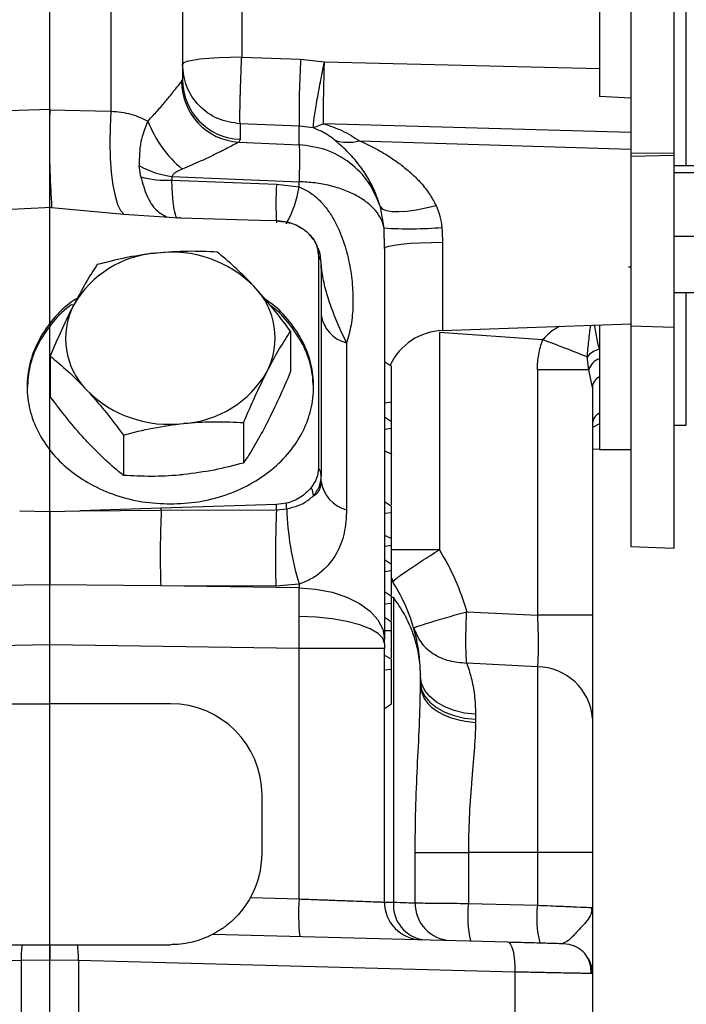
# Model space of a CAD drawing. Header units: inches. Extents: x 0.4 to 16.6, y 0.2 to 10.8.
# Tile 11 of 23: x 12.1 to 13.6, y 3.8 to 6.1. Entities that reach past the tile are written whole.
import ezdxf

# ---------------------------------------------------------------- set-up
doc = ezdxf.new("R2010")
doc.units = ezdxf.units.IN
doc.header["$MEASUREMENT"] = 0
doc.layers.add('SLD-0', color=7, linetype='Continuous', lineweight=25)

msp = doc.modelspace()

# ---------------------------------------------------------------- linework, layer by layer
at = {"color": 8, "linetype": 'Continuous', "lineweight": 25}
for p, q in [((12.2997, 7.7611), (12.2997, 5.8809)), ((13.6255, 5.7548), (13.6255, 7.0971)), ((13.0641, 5.5787), (13.0641, 5.3751)), ((13.6255, 5.1571), (13.6255, 5.4619)), ((13.4253, 5.16), (13.4092, 5.1515)), ((13.0568, 4.8698), (12.9467, 4.8698)), ((12.9467, 4.7601), (12.9509, 4.7601))]:
    msp.add_line(p, q, dxfattribs=at)
at = {"color": 7, "linetype": 'Continuous', "lineweight": 25}
for p, q in [((13.4975, 7.3702), (13.4975, 5.7828)), ((13.597, 7.3734), (13.597, 5.7839)), ((13.4253, 7.1535), (13.4253, 5.9147)), ((12.6012, 7.1313), (12.6012, 6.0052)), ((12.1592, 5.8853), (12.1592, 6.233)), ((12.4648, 6.1271), (12.4648, 5.9532)), ((12.6012, 6.0052), (12.7371, 6.0003)), ((12.7371, 6.0003), (12.7921, 5.9944)), ((12.7884, 5.9767), (12.7921, 5.9944)), ((12.7915, 5.9767), (12.7921, 5.9944)), ((12.7921, 5.9944), (13.4253, 5.9788)), ((12.4628, 5.9488), (12.4648, 5.9532)), ((13.4975, 5.9106), (13.4253, 5.9147)), ((11.633, 5.8695), (12.1592, 5.8853)), ((12.1592, 5.8853), (12.1592, 5.8839)), ((12.1592, 5.8839), (12.2997, 5.8809)), ((12.5976, 5.8515), (12.5976, 5.8158)), ((12.7334, 5.846), (12.5976, 5.8515)), ((12.7334, 5.8035), (12.7334, 5.846)), ((12.7663, 5.842), (12.7334, 5.846)), ((12.7896, 5.8519), (12.7663, 5.842)), ((13.4975, 5.8318), (12.7896, 5.8519)), ((12.5976, 5.8158), (12.5943, 5.8091)), ((12.8724, 5.8125), (13.4975, 5.7928)), ((12.5943, 5.8091), (12.7334, 5.8035)), ((13.4975, 5.7928), (13.4975, 5.7843)), ((13.597, 5.7839), (13.4975, 5.7828)), ((13.4975, 5.7828), (13.4975, 5.7761)), ((13.597, 5.7787), (13.4975, 5.7761)), ((13.4975, 5.7761), (13.4975, 5.3861)), ((13.597, 5.7839), (13.597, 5.7787)), ((13.597, 5.7787), (13.597, 5.3827)), ((12.3689, 5.7295), (12.3654, 5.7546)), ((13.6974, 5.7548), (13.597, 5.7548)), ((12.4406, 5.7299), (12.4404, 5.7218)), ((12.4404, 5.7218), (12.6811, 5.7121)), ((12.4406, 5.7299), (12.7334, 5.718)), ((13.6974, 5.7382), (13.597, 5.7382)), ((12.6811, 5.7121), (12.7334, 5.7061)), ((12.7334, 5.7061), (12.7334, 5.718)), ((12.163, 5.6589), (11.6358, 5.6316)), ((12.163, 5.6589), (12.3297, 5.6436)), ((12.9291, 5.6114), (12.921, 5.66)), ((12.3297, 5.6436), (12.457, 5.6351)), ((12.4599, 5.6349), (12.457, 5.6351)), ((12.4599, 5.6349), (12.6683, 5.6284)), ((12.6831, 5.6281), (12.6683, 5.6284)), ((12.7009, 5.6258), (12.6831, 5.6278)), ((12.93, 5.5642), (12.9291, 5.6114)), ((12.93, 5.5642), (12.9291, 5.6114)), ((13.0625, 5.6127), (13.0633, 5.6023)), ((13.0633, 5.6023), (13.0641, 5.5787)), ((13.6974, 5.5918), (13.597, 5.5918)), ((12.93, 5.5642), (12.93, 4.6645)), ((12.7781, 5.5471), (12.7781, 5.058)), ((12.7842, 5.5179), (12.7842, 5.5321)), ((12.7858, 5.5133), (12.7842, 5.5321)), ((12.7842, 5.5179), (12.7842, 5.0416)), ((13.4975, 5.5215), (13.4925, 5.5217)), ((13.4975, 5.5209), (13.4929, 5.5211)), ((13.6974, 5.4619), (13.597, 5.4619)), ((13.0641, 5.3751), (13.4975, 5.3902)), ((13.4253, 5.3877), (13.4253, 5.268)), ((13.4975, 5.3861), (13.597, 5.3827)), ((13.4975, 5.3861), (13.4975, 4.8771)), ((13.597, 5.3827), (13.597, 4.8736)), ((12.7138, 5.3736), (12.7138, 5.2803)), ((13.0568, 5.3702), (13.0568, 4.8698)), ((13.2944, 5.3536), (13.0568, 5.3702)), ((12.843, 5.3464), (12.843, 4.9622)), ((12.1601, 5.3163), (12.1601, 5.223)), ((13.4011, 5.2848), (13.3971, 5.3141)), ((13.4252, 5.3311), (13.4253, 5.3309)), ((12.93, 5.304), (12.9467, 5.2932)), ((12.9467, 5.2104), (12.9467, 5.2932)), ((13.2824, 5.2848), (13.2824, 4.7189)), ((13.4011, 5.2848), (13.2824, 5.2848)), ((13.4092, 5.2436), (13.4011, 5.2848)), ((13.4253, 5.268), (13.4253, 5.1848)), ((13.4092, 5.2436), (13.4092, 4.7189)), ((12.93, 5.2085), (12.9467, 5.2104)), ((12.9467, 5.1651), (12.9467, 5.2104)), ((12.93, 5.1759), (12.9467, 5.1651)), ((13.4253, 5.1848), (13.4253, 5.1007)), ((12.6057, 5.1629), (12.6057, 5.0696)), ((12.9467, 5.1499), (12.9467, 5.1651)), ((13.597, 5.1566), (13.6255, 5.1571)), ((12.3288, 5.1342), (12.3288, 5.0409)), ((12.93, 5.148), (12.9467, 5.1499)), ((12.9467, 5.0744), (12.9467, 5.1499)), ((12.9467, 5.0899), (12.93, 5.0977)), ((13.4092, 5.1019), (13.4253, 5.1022)), ((13.4253, 5.1007), (13.4975, 5.1007)), ((12.7842, 5.0273), (12.7842, 5.0416)), ((12.6817, 4.974), (12.416, 4.9655)), ((12.7041, 4.9769), (12.6817, 4.974)), ((12.93, 4.9812), (12.9467, 4.9704)), ((12.0899, 4.9598), (12.1592, 4.9577)), ((12.1592, 4.9577), (12.2285, 4.9598)), ((12.416, 4.9655), (12.2285, 4.9598)), ((12.2285, 4.9598), (12.4159, 4.9607)), ((12.4159, 4.9607), (12.6814, 4.9621)), ((12.6814, 4.9621), (12.7049, 4.9642)), ((12.93, 4.954), (12.9467, 4.9559)), ((12.9467, 4.9559), (12.9467, 4.9704)), ((12.9467, 4.8955), (12.9467, 4.9559)), ((12.93, 4.9033), (12.9467, 4.8955)), ((12.93, 4.8781), (12.9467, 4.88)), ((12.9467, 4.88), (12.9467, 4.8955)), ((12.9467, 4.8368), (12.9467, 4.88)), ((13.4975, 4.8771), (13.597, 4.8736)), ((12.93, 4.8476), (12.9467, 4.8368)), ((12.9467, 4.8217), (12.9467, 4.8368)), ((12.93, 4.8197), (12.9467, 4.8217)), ((12.7334, 4.7905), (12.6801, 4.7858)), ((12.7334, 4.7905), (12.7334, 4.7823)), ((12.9509, 4.7966), (12.9462, 4.8049)), ((12.9509, 4.7966), (12.9477, 4.8)), ((12.1592, 4.7886), (11.9038, 4.7867)), ((12.4147, 4.7867), (12.1592, 4.7886)), ((12.7334, 4.7823), (12.4147, 4.7867)), ((12.6801, 4.7858), (12.4147, 4.7867)), ((12.7339, 4.7157), (12.7334, 4.7823)), ((12.9467, 4.7619), (12.93, 4.7727)), ((12.93, 4.7449), (12.9467, 4.7468)), ((12.9467, 4.7468), (12.9467, 4.7619)), ((12.9509, 4.7601), (12.9509, 4.0573)), ((13.1196, 4.727), (13.2824, 4.7189)), ((12.7334, 4.6422), (12.7339, 4.7157)), ((12.93, 4.7146), (12.9467, 4.7038)), ((12.9467, 4.6836), (12.9467, 4.7038)), ((13.4092, 4.7189), (13.2824, 4.7189)), ((12.93, 4.6835), (12.9467, 4.6836)), ((12.9467, 4.6204), (12.9467, 4.6836)), ((12.93, 4.6539), (12.93, 4.6645)), ((12.93, 4.6539), (12.93, 4.6422)), ((12.1592, 4.6502), (11.585, 4.6422)), ((12.7334, 4.6422), (12.1592, 4.6502)), ((12.1592, 4.5149), (12.1592, 4.6502)), ((12.7334, 4.0648), (12.7334, 4.6422)), ((12.93, 4.6422), (12.7334, 4.6422)), ((12.93, 4.0575), (12.93, 4.6422)), ((12.93, 4.6265), (12.9467, 4.6174)), ((12.9467, 4.5948), (12.9467, 4.6174)), ((13.2824, 4.5998), (13.1196, 4.6087)), ((12.93, 4.5929), (12.9467, 4.5948)), ((12.9467, 4.5147), (12.9467, 4.5948)), ((13.2824, 4.5998), (13.2824, 4.1716)), ((13.0133, 4.5772), (13.0133, 4.5829)), ((13.0134, 4.5772), (13.0133, 4.5826)), ((13.0134, 4.5772), (13.0133, 4.5812)), ((13.0133, 4.5542), (13.0133, 4.5772)), ((13.0133, 4.5772), (13.0134, 4.5772)), ((13.0133, 4.5529), (13.0134, 4.5626)), ((13.0134, 4.5626), (13.0134, 4.5772)), ((11.8814, 4.5149), (12.1592, 4.5149)), ((12.437, 4.5149), (12.1592, 4.5149)), ((12.93, 4.5038), (12.9467, 4.5147)), ((13.1402, 4.4791), (13.1401, 4.4717)), ((13.1402, 4.4906), (13.1402, 4.4791)), ((12.6481, 4.1705), (12.6481, 4.3038)), ((13.0008, 4.0557), (13.0008, 4.1716)), ((13.0008, 4.1716), (13.1234, 4.1716)), ((13.1234, 4.1716), (13.1234, 4.0545)), ((13.2824, 4.1716), (13.1234, 4.1716)), ((13.2824, 4.1716), (13.2824, 4.0503)), ((13.4092, 4.1716), (13.2824, 4.1716)), ((13.4092, 4.1716), (13.4092, 4.045)), ((12.6214, 4.0678), (12.7334, 4.0648)), ((13.1234, 4.0545), (13.2824, 4.0503)), ((13.4048, 4.0451), (13.4092, 4.045)), ((13.4086, 4.0358), (13.4069, 4.0451)), ((13.4092, 4.045), (13.407, 4.0355)), ((12.5348, 3.9834), (13.2137, 3.9656)), ((11.8814, 3.9594), (12.0953, 3.9594)), ((12.2231, 3.9594), (12.437, 3.9594)), ((12.0934, 3.9226), (11.0878, 3.8962)), ((12.1592, 3.9238), (12.0934, 3.9226)), ((12.0934, 3.9226), (12.0934, 3.7149)), ((12.225, 3.9226), (12.1592, 3.9238)), ((12.225, 3.9226), (12.225, 3.7149)), ((13.2306, 3.8962), (12.225, 3.9226)), ((13.2306, 3.8962), (13.2306, 3.7149)), ((13.4092, 3.8929), (13.4092, 3.7149))]:
    msp.add_line(p, q, dxfattribs=at)
at = {"color": 7, "linetype": 'Continuous', "lineweight": 25, "flags": 128}
for points in [[(12.6012, 6.0052), (12.5745, 6.0048), (12.5488, 6.0039), (12.5252, 6.0023), (12.5046, 6.0003), (12.4877, 5.9978), (12.4751, 5.9951), (12.4674, 5.992), (12.4648, 5.9889)], [(12.2997, 5.8809), (12.2979, 5.8441), (12.2975, 5.8075), (12.2984, 5.7723), (12.3008, 5.7395), (12.3045, 5.7102), (12.3095, 5.6852), (12.3154, 5.6654), (12.3223, 5.6514), (12.3297, 5.6436)], [(12.921, 5.66), (12.9258, 5.6551), (12.9346, 5.6516), (12.9471, 5.6496), (12.963, 5.6493), (12.9818, 5.6505), (13.0028, 5.6533), (13.0254, 5.6576), (13.0489, 5.6632)], [(12.93, 5.5642), (12.9326, 5.567), (12.9401, 5.5697), (12.9524, 5.5721), (12.969, 5.5743), (12.9893, 5.5761), (13.0124, 5.5774), (13.0377, 5.5783), (13.0641, 5.5787)], [(12.7334, 4.7823), (12.7722, 4.7792), (12.8093, 4.7719), (12.8433, 4.7607), (12.873, 4.7461), (12.8972, 4.7284), (12.9152, 4.7085), (12.9263, 4.6869), (12.93, 4.6645)], [(12.7334, 4.7823), (12.7722, 4.7792), (12.8093, 4.7719), (12.8433, 4.7607), (12.873, 4.7461), (12.8972, 4.7284), (12.9152, 4.7085), (12.9263, 4.6869), (12.93, 4.6645)], [(12.93, 4.6539), (12.9263, 4.6656), (12.9153, 4.6769), (12.8973, 4.6874), (12.8731, 4.6966), (12.8435, 4.7043), (12.8096, 4.7102), (12.7726, 4.714), (12.7339, 4.7157)], [(13.1402, 4.4906), (13.1148, 4.4934), (13.0908, 4.4992), (13.0689, 4.5076), (13.0499, 4.5184), (13.0343, 4.5312), (13.0228, 4.5456), (13.0158, 4.5611), (13.0134, 4.5772)], [(13.0134, 4.5626), (13.0158, 4.5471), (13.0228, 4.5322), (13.0343, 4.5183), (13.0499, 4.5059), (13.0689, 4.4955), (13.0908, 4.4874), (13.1148, 4.4819), (13.1402, 4.4791)], [(13.2137, 3.9656), (13.2173, 3.9642), (13.2207, 3.9602), (13.2237, 3.9538), (13.2263, 3.9451), (13.2284, 3.9346), (13.2298, 3.9227), (13.2305, 3.9097), (13.2306, 3.8962)], [(13.3416, 3.9623), (13.3549, 3.9607), (13.367, 3.9567)]]:
    msp.add_lwpolyline(points, dxfattribs=at)
at = {"color": 7, "linetype": 'Continuous', "lineweight": 25}
for centre, radius, start, end in [((15.0831, 5.8679), 2.3498, 176.7685, 180.5336), ((12.6035, 5.9496), 0.1407, 180.2923, 266.245), ((12.6029, 5.9538), 0.1381, 180.2751, 267.8055), ((12.6363, 5.9546), 0.2693, 201.0557, 230.3174), ((12.8464, 5.904), 0.0951, 251.1057, 285.8224), ((12.4724, 5.9534), 0.2257, 241.7261, 261.9219), ((12.4263, 5.9282), 0.2069, 253.8846, 273.8936), ((12.9876, 6.5108), 0.9012, 266.2815, 274.7712), ((12.4225, 5.3137), 0.2406, 93.7632, 149.9795), ((12.4398, 5.288), 0.2678, 44.8985, 97.0988), ((12.7574, 5.53), 0.0269, 4.4455, 39.507), ((12.7924, 5.5181), 0.00819, 181.3771, 215.9262), ((12.5085, 5.3578), 0.1699, 332.9646, 44.5676), ((12.3655, 5.3568), 0.1699, 152.9646, 224.5676), ((12.863, 5.4236), 0.0797, 188.6945, 255.4994), ((13.0689, 5.2363), 0.1389, 92, 154.8039), ((12.4425, 2.9899), 2.5126, 67.6701, 70.181), ((13.4318, 5.2886), 0.043, 98.7843, 143.7445), ((13.4382, 5.2737), 0.0386, 109.4059, 163.2725), ((12.4515, 5.401), 0.2406, 273.7632, 329.9795), ((13.4374, 5.2425), 0.0283, 115.4083, 177.824), ((12.4342, 5.4267), 0.2678, 224.8985, 277.0988), ((13.4404, 5.1575), 0.0313, 118.9682, 179.0394), ((12.7577, 5.0411), 0.0265, 1.2718, 39.7066), ((12.863, 5.0393), 0.0797, 188.6945, 255.4994), ((12.7205, 4.9928), 0.0458, 1.3821, 26.4047), ((11.7954, 4.9864), 0.8864, 358.428, 359.2021), ((12.4998, 4.9578), 0.2052, 1.7868, 5.3238), ((14.7793, 4.857), 2.3657, 177.4865, 181.7025), ((11.6176, 4.9816), 0.7985, 358.4998, 358.8391), ((15.0268, 4.856), 2.3478, 177.4093, 181.7133), ((13.3828, 4.9862), 0.6783, 181.8598, 196.7771), ((13.2812, 4.4714), 0.1284, 4.113, 89.4417), ((12.437, 4.3038), 0.2111, 0, 90), ((12.437, 4.1705), 0.2111, 330.8822, 0), ((13.2317, 4.0302), 0.4994, 176.023, 185.9762), ((13.0167, 4.0575), 0.0867, 180, 268.5), ((13.0312, 4.0508), 0.0806, 175.3697, 263.6146), ((13.0861, 4.0543), 0.0853, 179.0583, 267.6359), ((13.3763, 4.0265), 0.2545, 173.672, 193.3094), ((13.5354, 4.0223), 0.2545, 173.672, 193.3094), ((12.3181, 3.9291), 0.2248, 172.2635, 181.6685), ((12.0003, 3.9291), 0.2248, 358.3315, 7.7365), ((13.3398, 3.8929), 0.0694, 0, 29.4635)]:
    msp.add_arc(centre, radius, start, end, dxfattribs=at)
at = {"color": 8, "linetype": 'Continuous', "lineweight": 25}
for centre, radius, start, end in [((13.4387, 5.6722), 0.7586, 176.9875, 183.6893), ((12.4851, 5.7448), 0.2514, 330.4653, 351.1497)]:
    msp.add_arc(centre, radius, start, end, dxfattribs=at)
at = {"color": 7, "linetype": 'Continuous', "lineweight": 25}
for points, knots in [([(12.5976, 5.8515), (12.5975, 5.8531), (12.5972, 5.8565), (12.5972, 5.8654), (12.5972, 5.875), (12.5973, 5.8833), (12.5975, 5.8932), (12.5977, 5.9033), (12.598, 5.9141), (12.5984, 5.9302), (12.599, 5.947), (12.5996, 5.964), (12.6, 5.9756), (12.6006, 5.9896), (12.601, 5.9997), (12.6012, 6.0052)], [0, 0, 0, 0, 0.116711, 0.240181, 0.298074, 0.368765, 0.429512, 0.49999, 0.553726, 0.61494, 0.759569, 0.803536, 0.858266, 0.923755, 1, 1, 1, 1]), ([(12.7663, 5.842), (12.7664, 5.8459), (12.7666, 5.8539), (12.7714, 5.886), (12.7789, 5.9287), (12.7853, 5.961), (12.7884, 5.9767)], [0, 0, 0, 0, 0.241923, 0.5, 0.758077, 1, 1, 1, 1]), ([(12.7896, 5.8519), (12.7896, 5.8598), (12.7895, 5.8734), (12.7899, 5.9045), (12.7905, 5.9381), (12.7912, 5.964), (12.7915, 5.9767)], [0, 0, 0, 0, 0.293457, 0.499926, 0.754898, 1, 1, 1, 1]), ([(13.4253, 5.9788), (13.4253, 5.9631), (13.4253, 5.9413), (13.4253, 5.9205), (13.4253, 5.9147)], [0, 0, 0, 0, 0.721361, 1, 1, 1, 1]), ([(12.385, 5.8579), (12.3892, 5.8622), (12.3968, 5.8701), (12.4075, 5.8819), (12.4173, 5.8931), (12.4264, 5.9039), (12.4357, 5.9153), (12.4444, 5.9261), (12.4555, 5.9402), (12.4598, 5.9454), (12.4628, 5.9488)], [0, 0, 0, 0, 0.112263, 0.203645, 0.305203, 0.407953, 0.499758, 0.631184, 0.750029, 1, 1, 1, 1]), ([(12.1592, 5.8839), (12.1589, 5.8718), (12.1582, 5.8481), (12.1581, 5.8125), (12.1584, 5.7785), (12.1592, 5.7464), (12.1604, 5.7176), (12.1616, 5.6923), (12.1629, 5.6721), (12.163, 5.6631), (12.163, 5.6589)], [0, 0, 0, 0, 0.1276377, 0.2500041, 0.3754641, 0.5000025, 0.6257802, 0.7500098, 0.8839197, 1, 1, 1, 1]), ([(12.2997, 5.8809), (12.3158, 5.8793), (12.348, 5.8762), (12.3726, 5.864), (12.385, 5.8579)], [0, 0, 0, 0, 0.499348, 1, 1, 1, 1]), ([(12.385, 5.8579), (12.3787, 5.8421), (12.3652, 5.8078), (12.3654, 5.7732), (12.3654, 5.7546)], [0, 0, 0, 0, 0.460513, 1, 1, 1, 1]), ([(12.8156, 5.814), (12.8084, 5.8198), (12.796, 5.8298), (12.7751, 5.8384), (12.7663, 5.842)], [0, 0, 0, 0, 0.57531, 1, 1, 1, 1]), ([(12.7896, 5.8519), (12.8044, 5.8469), (12.8369, 5.8357), (12.8598, 5.8207), (12.8724, 5.8125)], [0, 0, 0, 0, 0.453478, 1, 1, 1, 1]), ([(12.921, 5.66), (12.915, 5.6772), (12.9067, 5.7009), (12.8929, 5.7256), (12.8831, 5.7412), (12.8669, 5.7638), (12.8435, 5.7901), (12.8249, 5.806), (12.8156, 5.814)], [0, 0, 0, 0, 0.2260982, 0.3117288, 0.4028438, 0.499648, 0.7491928, 1, 1, 1, 1]), ([(12.8724, 5.8125), (12.8805, 5.8087), (12.8968, 5.8013), (12.9216, 5.7881), (12.946, 5.7732), (12.9704, 5.756), (12.9933, 5.7369), (13.015, 5.7148), (13.0342, 5.6909), (13.0442, 5.6721), (13.0489, 5.6632)], [0, 0, 0, 0, 0.125424, 0.250864, 0.37578, 0.500316, 0.632514, 0.750611, 0.882016, 1, 1, 1, 1]), ([(12.5943, 5.8091), (12.5919, 5.8079), (12.5871, 5.8053), (12.5752, 5.799), (12.5605, 5.7914), (12.5383, 5.7803), (12.5066, 5.765), (12.4784, 5.7533), (12.4643, 5.7474)], [0, 0, 0, 0, 0.121229, 0.249962, 0.370947, 0.500497, 0.750483, 1, 1, 1, 1]), ([(13.4975, 5.7731), (13.4975, 5.7689), (13.4975, 5.7542), (13.4975, 5.7156), (13.4975, 5.6616), (13.4975, 5.622), (13.4975, 5.6023)], [0, 0, 0, 0, 0.118033, 0.412022, 0.706011, 1, 1, 1, 1]), ([(12.4643, 5.7474), (12.4596, 5.7453), (12.4521, 5.7419), (12.4438, 5.736), (12.4416, 5.7317), (12.4406, 5.7299)], [0, 0, 0, 0, 0.498139, 0.781388, 1, 1, 1, 1]), ([(12.7334, 5.7061), (12.7418, 5.7024), (12.7545, 5.6967), (12.7695, 5.6853), (12.7834, 5.6727), (12.7987, 5.6547), (12.8185, 5.6237), (12.8366, 5.5817), (12.85, 5.5307), (12.857, 5.4806), (12.8582, 5.4327), (12.8545, 5.3873), (12.8468, 5.36), (12.843, 5.3464)], [0, 0, 0, 0, 0.06003, 0.09182, 0.125143, 0.185525, 0.250058, 0.374991, 0.499959, 0.625105, 0.750093, 0.875176, 1, 1, 1, 1]), ([(12.7334, 5.7061), (12.7418, 5.7024), (12.7545, 5.6967), (12.7695, 5.6853), (12.7834, 5.6727), (12.7987, 5.6547), (12.8185, 5.6237), (12.8366, 5.5817), (12.85, 5.5307), (12.857, 5.4806), (12.8582, 5.4327), (12.8545, 5.3873), (12.8468, 5.36), (12.843, 5.3464)], [0, 0, 0, 0, 0.06003, 0.09182, 0.125143, 0.185525, 0.250058, 0.374991, 0.499959, 0.625105, 0.750093, 0.875176, 1, 1, 1, 1]), ([(13.0489, 5.6632), (13.0523, 5.655), (13.0591, 5.639), (13.0614, 5.6213), (13.0625, 5.6127)], [0, 0, 0, 0, 0.507886, 1, 1, 1, 1]), ([(12.6831, 5.6279), (12.6957, 5.6264), (12.7208, 5.6233), (12.7521, 5.6044), (12.7739, 5.5781), (12.7767, 5.5574), (12.7781, 5.5471)], [0, 0, 0, 0, 0.2505003, 0.5003324, 0.7502993, 1, 1, 1, 1]), ([(12.7819, 5.5499), (12.7791, 5.5593), (12.7737, 5.5779), (12.7607, 5.5925), (12.7543, 5.5998)], [0, 0, 0, 0, 0.503549, 1, 1, 1, 1]), ([(13.4975, 5.6023), (13.4975, 5.5844), (13.4975, 5.5486), (13.4975, 5.4983), (13.4975, 5.4548), (13.4975, 5.4203), (13.4975, 5.3986), (13.4975, 5.389), (13.4975, 5.391), (13.4975, 5.3913)], [0, 0, 0, 0, 0.161124, 0.322249, 0.483373, 0.644498, 0.805622, 0.966746, 1, 1, 1, 1]), ([(12.4067, 5.5537), (12.4034, 5.5534), (12.3786, 5.5507), (12.3317, 5.5431), (12.2895, 5.5324), (12.2683, 5.527)], [0, 0, 0, 0, 0.070098, 0.530789, 1, 1, 1, 1]), ([(12.5451, 5.5557), (12.5226, 5.5568), (12.4773, 5.5591), (12.4304, 5.5555), (12.4067, 5.5537)], [0, 0, 0, 0, 0.495458, 1, 1, 1, 1]), ([(12.6295, 5.477), (12.6275, 5.4792), (12.6123, 5.4954), (12.5838, 5.5235), (12.5581, 5.5449), (12.5451, 5.5557)], [0, 0, 0, 0, 0.0701, 0.53079, 1, 1, 1, 1]), ([(12.2683, 5.527), (12.2595, 5.5134), (12.2418, 5.4858), (12.2234, 5.4514), (12.2142, 5.434)], [0, 0, 0, 0, 0.495458, 1, 1, 1, 1]), ([(12.843, 5.3464), (12.836, 5.3611), (12.8223, 5.3896), (12.8053, 5.4339), (12.7922, 5.4758), (12.7879, 5.5011), (12.7858, 5.5133)], [0, 0, 0, 0, 0.267355, 0.522111, 0.767651, 1, 1, 1, 1]), ([(12.7138, 5.3736), (12.7001, 5.3918), (12.6725, 5.4287), (12.6439, 5.4608), (12.6295, 5.477)], [0, 0, 0, 0, 0.495458, 1, 1, 1, 1]), ([(12.2227, 5.4496), (12.2162, 5.4455), (12.1927, 5.4304), (12.1612, 5.3965), (12.13, 5.3498), (12.1113, 5.2987), (12.1048, 5.2456), (12.1112, 5.1926), (12.1301, 5.1415), (12.1608, 5.0945), (12.2021, 5.0533), (12.2525, 5.0194), (12.3099, 4.9944), (12.3722, 4.9783), (12.4154, 4.9763), (12.437, 4.9753)], [0, 0, 0, 0, 0.030844, 0.111607, 0.19237, 0.273133, 0.353896, 0.434659, 0.515422, 0.596185, 0.676948, 0.757711, 0.838474, 0.919237, 1, 1, 1, 1]), ([(12.2118, 5.4359), (12.2091, 5.4341), (12.1895, 5.4213), (12.1613, 5.39), (12.1302, 5.3435), (12.111, 5.2934), (12.1086, 5.2591), (12.1074, 5.2425)], [0, 0, 0, 0, 0.039884, 0.283594, 0.527305, 0.771015, 1, 1, 1, 1]), ([(12.2142, 5.434), (12.2129, 5.4315), (12.2032, 5.4125), (12.1849, 5.3741), (12.1684, 5.3357), (12.1601, 5.3163)], [0, 0, 0, 0, 0.070094, 0.530786, 1, 1, 1, 1]), ([(12.437, 4.9753), (12.4586, 4.9763), (12.5018, 4.9783), (12.5641, 4.9944), (12.6215, 5.0194), (12.6718, 5.0533), (12.7131, 5.0945), (12.7438, 5.1415), (12.7627, 5.1926), (12.7691, 5.2456), (12.7627, 5.2987), (12.7439, 5.3499), (12.7128, 5.3964), (12.6826, 5.4292), (12.6607, 5.4434), (12.6558, 5.4466)], [0, 0, 0, 0, 0.081357, 0.162715, 0.244072, 0.325429, 0.406787, 0.488144, 0.569501, 0.650859, 0.732216, 0.813573, 0.89493, 0.976288, 1, 1, 1, 1]), ([(12.767, 5.2393), (12.7657, 5.2569), (12.7633, 5.2923), (12.7438, 5.3435), (12.7126, 5.3898), (12.6865, 5.4196), (12.6694, 5.4311), (12.6689, 5.4314)], [0, 0, 0, 0, 0.248188, 0.496377, 0.744565, 0.992754, 1, 1, 1, 1]), ([(12.6598, 5.2806), (12.661, 5.2831), (12.6707, 5.3019), (12.689, 5.3349), (12.7055, 5.3606), (12.7138, 5.3736)], [0, 0, 0, 0, 0.070094, 0.530786, 1, 1, 1, 1]), ([(13.2824, 5.2848), (13.2829, 5.2965), (13.2839, 5.32), (13.2909, 5.3424), (13.2944, 5.3536)], [0, 0, 0, 0, 0.499641, 1, 1, 1, 1]), ([(12.1601, 5.3163), (12.1738, 5.305), (12.2015, 5.2821), (12.2301, 5.2526), (12.2445, 5.2376)], [0, 0, 0, 0, 0.495458, 1, 1, 1, 1]), ([(13.4253, 5.3309), (13.4253, 5.3291), (13.4253, 5.3254), (13.4253, 5.3186), (13.4253, 5.3134), (13.4253, 5.3101)], [0, 0, 0, 0, 0.26744, 0.53488, 1, 1, 1, 1]), ([(13.4253, 5.3101), (13.4253, 5.3063), (13.4253, 5.2987), (13.4253, 5.284), (13.4253, 5.2743), (13.4253, 5.268)], [0, 0, 0, 0, 0.258481, 0.516981, 1, 1, 1, 1]), ([(12.6057, 5.1629), (12.6145, 5.1834), (12.6322, 5.225), (12.6505, 5.262), (12.6598, 5.2806)], [0, 0, 0, 0, 0.495458, 1, 1, 1, 1]), ([(12.7138, 5.2803), (12.7051, 5.2597), (12.6873, 5.2182), (12.669, 5.1812), (12.6598, 5.1626)], [0, 0, 0, 0, 0.495458, 1, 1, 1, 1]), ([(12.2445, 5.1196), (12.2425, 5.1218), (12.2273, 5.1382), (12.1988, 5.1717), (12.1731, 5.2058), (12.1601, 5.223)], [0, 0, 0, 0, 0.0701, 0.53079, 1, 1, 1, 1]), ([(12.2445, 5.2376), (12.2465, 5.2355), (12.2616, 5.219), (12.2902, 5.1855), (12.3159, 5.1514), (12.3288, 5.1342)], [0, 0, 0, 0, 0.0701, 0.53079, 1, 1, 1, 1]), ([(13.4253, 5.1848), (13.4253, 5.1807), (13.4253, 5.1726), (13.4253, 5.1662), (13.4253, 5.1613), (13.4253, 5.16)], [0, 0, 0, 0, 0.426696, 0.856113, 1, 1, 1, 1]), ([(12.3288, 5.1342), (12.3513, 5.14), (12.3967, 5.1517), (12.4436, 5.1578), (12.4673, 5.1609)], [0, 0, 0, 0, 0.495458, 1, 1, 1, 1]), ([(12.4673, 5.1609), (12.4705, 5.1613), (12.4954, 5.1637), (12.5422, 5.1659), (12.5844, 5.1639), (12.6057, 5.1629)], [0, 0, 0, 0, 0.070098, 0.530789, 1, 1, 1, 1]), ([(12.6598, 5.1626), (12.6585, 5.1601), (12.6488, 5.1413), (12.6305, 5.1083), (12.614, 5.0826), (12.6057, 5.0696)], [0, 0, 0, 0, 0.070094, 0.530786, 1, 1, 1, 1]), ([(12.3288, 5.0409), (12.3151, 5.0522), (12.2875, 5.0751), (12.2589, 5.1047), (12.2445, 5.1196)], [0, 0, 0, 0, 0.495458, 1, 1, 1, 1]), ([(12.9467, 4.9733), (12.9467, 4.9781), (12.9467, 4.9879), (12.9467, 5.0086), (12.9467, 5.0319), (12.9467, 5.0542), (12.9467, 5.0733), (12.9467, 5.0861), (12.9467, 5.091), (12.9467, 5.0897), (12.9467, 5.0896)], [0, 0, 0, 0, 0.139699, 0.2897434, 0.4319024, 0.5764683, 0.7250688, 0.8595518, 0.9894911, 1, 1, 1, 1]), ([(12.6057, 5.0696), (12.5832, 5.0638), (12.5378, 5.0521), (12.4909, 5.046), (12.4673, 5.0429)], [0, 0, 0, 0, 0.495458, 1, 1, 1, 1]), ([(12.4673, 5.0429), (12.464, 5.0425), (12.4391, 5.0401), (12.3923, 5.0379), (12.3501, 5.0399), (12.3288, 5.0409)], [0, 0, 0, 0, 0.070098, 0.530789, 1, 1, 1, 1]), ([(12.7781, 5.058), (12.7774, 5.05), (12.7759, 5.034), (12.7663, 5.0201), (12.7616, 5.0132)], [0, 0, 0, 0, 0.501873, 1, 1, 1, 1]), ([(12.7842, 5.0416), (12.7834, 5.0333), (12.7819, 5.0162), (12.7716, 5.0014), (12.7664, 4.9939)], [0, 0, 0, 0, 0.492452, 1, 1, 1, 1]), ([(12.7664, 4.9939), (12.7711, 4.9971), (12.7782, 5.002), (12.7834, 5.0141), (12.7839, 5.0229), (12.7842, 5.0273)], [0, 0, 0, 0, 0.498068, 0.748258, 1, 1, 1, 1]), ([(12.7616, 5.0132), (12.7539, 5.0052), (12.7423, 4.9932), (12.7215, 4.9818), (12.7098, 4.9785), (12.7041, 4.9769)], [0, 0, 0, 0, 0.498917, 0.757105, 1, 1, 1, 1]), ([(12.7049, 4.9642), (12.7141, 4.9664), (12.729, 4.9699), (12.7499, 4.9799), (12.76, 4.9885), (12.7664, 4.9939)], [0, 0, 0, 0, 0.3680108, 0.6031419, 1, 1, 1, 1]), ([(12.1592, 4.9577), (12.1592, 4.9446), (12.1592, 4.9197), (12.1592, 4.8745), (12.1592, 4.8289), (12.1592, 4.8022), (12.1592, 4.7886)], [0, 0, 0, 0, 0.260385, 0.49945, 0.744991, 1, 1, 1, 1]), ([(12.843, 4.9622), (12.8419, 4.9438), (12.8396, 4.9071), (12.8212, 4.8596), (12.7946, 4.8255), (12.7639, 4.8025), (12.7436, 4.7945), (12.7334, 4.7905)], [0, 0, 0, 0, 0.250075, 0.499921, 0.74942, 0.874696, 1, 1, 1, 1]), ([(12.843, 4.9622), (12.8419, 4.9438), (12.8396, 4.9071), (12.8212, 4.8596), (12.7946, 4.8255), (12.7639, 4.8025), (12.7436, 4.7945), (12.7334, 4.7905)], [0, 0, 0, 0, 0.250075, 0.499921, 0.74942, 0.874696, 1, 1, 1, 1]), ([(12.9509, 4.7966), (12.952, 4.7982), (12.9542, 4.8015), (12.9781, 4.8187), (13.0138, 4.8427), (13.0428, 4.861), (13.0568, 4.8698)], [0, 0, 0, 0, 0.241042, 0.5, 0.758958, 1, 1, 1, 1]), ([(13.0568, 4.8698), (13.0698, 4.8471), (13.0957, 4.8017), (13.1116, 4.7519), (13.1196, 4.727)], [0, 0, 0, 0, 0.5000988, 1, 1, 1, 1]), ([(12.9467, 4.7649), (12.9467, 4.7653), (12.9467, 4.7687), (12.9467, 4.7717), (12.9467, 4.7759), (12.9467, 4.792), (12.9467, 4.8075), (12.9467, 4.8217)], [0, 0, 0, 0, 0.015819, 0.13343, 0.169016, 0.238981, 1, 1, 1, 1]), ([(13.0128, 4.5884), (13.0122, 4.6014), (13.0109, 4.6329), (12.9999, 4.6842), (12.981, 4.7419), (12.958, 4.781), (12.9471, 4.7997)], [0, 0, 0, 0, 0.1854111, 0.4453119, 0.7357254, 1, 1, 1, 1]), ([(12.1592, 4.6502), (12.1592, 4.6749), (12.1592, 4.7243), (12.1592, 4.7671), (12.1592, 4.7886)], [0, 0, 0, 0, 0.500104, 1, 1, 1, 1]), ([(12.9467, 4.7068), (12.9467, 4.7117), (12.9467, 4.7196), (12.9467, 4.733), (12.9467, 4.7414), (12.9467, 4.7468)], [0, 0, 0, 0, 0.3701667, 0.6008441, 1, 1, 1, 1]), ([(13.0133, 4.5829), (13.0129, 4.5916), (13.0122, 4.6071), (13.0087, 4.6307), (13.0037, 4.6526), (12.9941, 4.6835), (12.9785, 4.7196), (12.9597, 4.7471), (12.9509, 4.7601)], [0, 0, 0, 0, 0.143942, 0.253745, 0.387556, 0.507707, 0.768888, 1, 1, 1, 1]), ([(12.9979, 4.6895), (12.9985, 4.69), (12.9997, 4.6908), (13.0107, 4.6946), (13.0327, 4.7017), (13.0711, 4.7132), (13.1037, 4.7225), (13.1196, 4.727)], [0, 0, 0, 0, 0.155402, 0.290784, 0.500734, 0.757931, 1, 1, 1, 1]), ([(13.1196, 4.6087), (13.1191, 4.6155), (13.1181, 4.6293), (13.1177, 4.6586), (13.1181, 4.6918), (13.1191, 4.7154), (13.1196, 4.727)], [0, 0, 0, 0, 0.245886, 0.5, 0.754114, 1, 1, 1, 1]), ([(13.2824, 4.7189), (13.2829, 4.707), (13.284, 4.683), (13.2844, 4.6496), (13.284, 4.6202), (13.2829, 4.6066), (13.2824, 4.5998)], [0, 0, 0, 0, 0.249665, 0.499797, 0.74992, 1, 1, 1, 1]), ([(13.4092, 4.7189), (13.4092, 4.695), (13.4092, 4.6472), (13.4092, 4.5804), (13.4092, 4.5218), (13.4092, 4.4943), (13.4092, 4.4806)], [0, 0, 0, 0, 0.249425, 0.499797, 0.75016, 1, 1, 1, 1]), ([(12.9979, 4.6895), (13.0023, 4.6785), (13.0114, 4.6557), (13.0403, 4.6295), (13.0774, 4.6119), (13.1057, 4.6098), (13.1196, 4.6087)], [0, 0, 0, 0, 0.243777, 0.5, 0.756223, 1, 1, 1, 1]), ([(12.93, 4.6539), (12.93, 4.6518), (12.93, 4.648), (12.93, 4.644), (12.93, 4.6422)], [0, 0, 0, 0, 0.55964, 1, 1, 1, 1]), ([(13.1196, 4.6087), (13.1232, 4.5976), (13.1303, 4.5755), (13.1383, 4.5357), (13.1395, 4.5056), (13.1402, 4.4906)], [0, 0, 0, 0, 0.337837, 0.668835, 1, 1, 1, 1]), ([(13.0133, 4.5829), (13.0133, 4.5828), (13.0133, 4.5826), (13.0133, 4.5824), (13.0133, 4.5822), (13.0133, 4.5819), (13.0133, 4.5815), (13.0133, 4.5813), (13.0133, 4.5812)], [0, 0, 0, 0, 0.07179, 0.128658, 0.183035, 0.245906, 0.499647, 1, 1, 1, 1]), ([(13.0008, 4.1716), (13.0011, 4.2048), (13.0017, 4.2712), (13.0058, 4.3692), (13.011, 4.4648), (13.0125, 4.5244), (13.0133, 4.5542)], [0, 0, 0, 0, 0.2499471, 0.4996366, 0.7499297, 1, 1, 1, 1]), ([(13.0133, 4.5542), (13.0133, 4.5539), (13.0133, 4.5535), (13.0133, 4.5531), (13.0133, 4.5529), (13.0133, 4.5529), (13.0133, 4.5529)], [0, 0, 0, 0, 0.615825, 0.830143, 0.919234, 1, 1, 1, 1]), ([(13.0133, 4.5529), (13.0158, 4.542), (13.0205, 4.522), (13.0503, 4.4963), (13.0905, 4.4778), (13.1239, 4.4737), (13.1401, 4.4717)], [0, 0, 0, 0, 0.272002, 0.499832, 0.75843, 1, 1, 1, 1]), ([(13.1401, 4.4717), (13.1398, 4.4615), (13.1391, 4.4395), (13.1367, 4.4051), (13.1336, 4.3678), (13.1295, 4.3178), (13.1246, 4.252), (13.1238, 4.1984), (13.1234, 4.1716)], [0, 0, 0, 0, 0.11568, 0.250363, 0.368823, 0.500966, 0.750309, 1, 1, 1, 1]), ([(13.4092, 4.4806), (13.4092, 4.4724), (13.4092, 4.4559), (13.4092, 4.4249), (13.4092, 4.3896), (13.4092, 4.35), (13.4092, 4.3074), (13.4092, 4.2484), (13.4092, 4.2021), (13.4092, 4.1716)], [0, 0, 0, 0, 0.122919, 0.245852, 0.373037, 0.500252, 0.627436, 0.754651, 1, 1, 1, 1]), ([(12.6214, 4.0678), (12.6134, 4.0553), (12.5968, 4.0295), (12.5686, 4.0045), (12.548, 3.9907), (12.5368, 3.9844), (12.5355, 3.9837), (12.5348, 3.9834)], [0, 0, 0, 0, 0.271583, 0.562775, 0.77925, 0.897015, 1, 1, 1, 1]), ([(12.7334, 4.0648), (12.741, 4.0645), (12.7552, 4.064), (12.7749, 4.0633), (12.7918, 4.0627), (12.8152, 4.0618), (12.8434, 4.0607), (12.8743, 4.0596), (12.899, 4.0587), (12.9169, 4.058), (12.928, 4.0576), (12.9294, 4.0575), (12.93, 4.0575)], [0, 0, 0, 0, 0.072183, 0.136385, 0.192606, 0.240842, 0.376678, 0.500231, 0.630011, 0.756563, 0.879891, 1, 1, 1, 1]), ([(12.93, 4.0575), (12.9309, 4.0575), (12.9327, 4.0575), (12.9448, 4.0574), (12.9509, 4.0573)], [0, 0, 0, 0, 0.493424, 1, 1, 1, 1]), ([(12.9509, 4.0573), (12.9616, 4.057), (12.9827, 4.0563), (12.9948, 4.0559), (13.0008, 4.0557)], [0, 0, 0, 0, 0.505452, 1, 1, 1, 1]), ([(13.0008, 4.0557), (13.0044, 4.0557), (13.0124, 4.0556), (13.0374, 4.0553), (13.0748, 4.055), (13.1066, 4.0547), (13.1234, 4.0545)], [0, 0, 0, 0, 0.203756, 0.4384, 0.703847, 1, 1, 1, 1]), ([(13.4092, 4.045), (13.4092, 4.0355), (13.4092, 4.0165), (13.4092, 3.9889), (13.4092, 3.9631), (13.4092, 3.9396), (13.4092, 3.9199), (13.4092, 3.9048), (13.4092, 3.8948), (13.4092, 3.8935), (13.4092, 3.8929)], [0, 0, 0, 0, 0.125346, 0.250506, 0.374932, 0.499481, 0.627284, 0.749901, 0.875074, 1, 1, 1, 1]), ([(12.5348, 3.9834), (12.5343, 3.9831), (12.533, 3.9825), (12.5218, 3.9769), (12.4968, 3.967), (12.4655, 3.9601), (12.4428, 3.9595), (12.437, 3.9594)], [0, 0, 0, 0, 0.107204, 0.253374, 0.487238, 0.867556, 1, 1, 1, 1]), ([(12.0953, 3.9594), (12.1018, 3.9594), (12.1155, 3.9594), (12.1369, 3.9594), (12.1517, 3.9594), (12.1592, 3.9594)], [0, 0, 0, 0, 0.311383, 0.654131, 1, 1, 1, 1]), ([(12.1592, 3.9594), (12.1592, 3.9536), (12.1592, 3.9423), (12.1592, 3.9298), (12.1592, 3.9238)], [0, 0, 0, 0, 0.5178694, 1, 1, 1, 1]), ([(12.1592, 3.9594), (12.1659, 3.9594), (12.18, 3.9594), (12.2015, 3.9594), (12.2158, 3.9594), (12.2231, 3.9594)], [0, 0, 0, 0, 0.311383, 0.654131, 1, 1, 1, 1]), ([(13.2137, 3.9656), (13.231, 3.9652), (13.2665, 3.9643), (13.3083, 3.9632), (13.3364, 3.9624), (13.3399, 3.9623), (13.3416, 3.9623)], [0, 0, 0, 0, 0.243335, 0.500047, 0.756732, 1, 1, 1, 1]), ([(13.406, 3.8929), (13.406, 3.8993), (13.406, 3.9123), (13.3983, 3.9309), (13.3852, 3.9471), (13.3728, 3.9537), (13.3666, 3.9569)], [0, 0, 0, 0, 0.2398432, 0.4925335, 0.7493345, 1, 1, 1, 1]), ([(13.4092, 3.8929), (13.4092, 3.8929), (13.4091, 3.8929), (13.406, 3.8929), (13.4059, 3.8929)], [0, 0, 0, 0, 0.972735, 1, 1, 1, 1])]:
    msp.add_open_spline(points, degree=3, knots=knots, dxfattribs=at)
for points in [[(12.5976, 5.8515), (12.58, 5.8542), (12.5448, 5.8597), (12.5011, 5.8917), (12.4707, 5.9363), (12.4667, 5.9714), (12.4648, 5.9889)], [(12.7334, 5.8035), (12.7337, 5.8007), (12.7341, 5.7951), (12.7343, 5.7762), (12.7341, 5.751), (12.7337, 5.729), (12.7334, 5.718)], [(12.921, 5.66), (12.913, 5.6794), (12.897, 5.7182), (12.852, 5.7634), (12.7964, 5.7952), (12.7544, 5.8007), (12.7334, 5.8035)], [(12.9291, 5.6114), (12.9273, 5.6184), (12.9237, 5.6323), (12.9102, 5.6521), (12.8912, 5.6703), (12.8668, 5.6862), (12.8378, 5.6993), (12.8053, 5.7093), (12.7701, 5.716), (12.7457, 5.7173), (12.7334, 5.718)], [(12.9291, 5.6114), (12.9273, 5.6184), (12.9237, 5.6323), (12.9102, 5.6521), (12.8912, 5.6703), (12.8668, 5.6862), (12.8378, 5.6993), (12.8053, 5.7093), (12.7701, 5.716), (12.7457, 5.7173), (12.7334, 5.718)]]:
    msp.add_open_spline(points, degree=3, dxfattribs=at)
at = {"color": 8, "linetype": 'Continuous', "lineweight": 25}
for points, knots in [([(12.3689, 5.7295), (12.3731, 5.7139), (12.3816, 5.683), (12.4035, 5.6504), (12.421, 5.641), (12.4297, 5.6363)], [0, 0, 0, 0, 0.336549, 0.66946, 1, 1, 1, 1]), ([(12.4551, 5.6342), (12.4544, 5.634), (12.4513, 5.6329), (12.4469, 5.6472), (12.4423, 5.6761), (12.441, 5.7065), (12.4404, 5.7218)], [0, 0, 0, 0, 0.088776, 0.390005, 0.693365, 1, 1, 1, 1]), ([(12.7371, 5.6109), (12.7362, 5.6117), (12.7263, 5.6203), (12.7129, 5.6232), (12.7009, 5.6258)], [0, 0, 0, 0, 0.095292, 1, 1, 1, 1]), ([(12.7842, 5.5321), (12.7838, 5.537), (12.783, 5.5469), (12.7804, 5.559), (12.7766, 5.5651), (12.7757, 5.5663)], [0, 0, 0, 0, 0.44279, 0.883455, 1, 1, 1, 1]), ([(13.3332, 5.3845), (13.3272, 5.3811), (13.3127, 5.373), (13.3012, 5.3608), (13.2944, 5.3536)], [0, 0, 0, 0, 0.413263, 1, 1, 1, 1]), ([(13.3971, 5.3141), (13.3978, 5.32), (13.3999, 5.3407), (13.4021, 5.3633), (13.4045, 5.3814), (13.4052, 5.387)], [0, 0, 0, 0, 0.215507, 0.756778, 1, 1, 1, 1]), ([(13.4136, 5.3873), (13.414, 5.3851), (13.4152, 5.377), (13.4175, 5.3634), (13.4205, 5.3467), (13.4237, 5.3362), (13.4252, 5.3311)], [0, 0, 0, 0, 0.110851, 0.409289, 0.713185, 1, 1, 1, 1]), ([(13.2824, 4.0503), (13.2925, 4.0499), (13.3117, 4.0491), (13.3434, 4.0478), (13.376, 4.0464), (13.4004, 4.0453), (13.4037, 4.0452), (13.4048, 4.0451)], [0, 0, 0, 0, 0.169174, 0.320407, 0.568162, 0.858108, 1, 1, 1, 1]), ([(13.407, 4.0355), (13.4067, 4.0335), (13.4054, 4.0265), (13.3943, 4.0109), (13.3745, 3.9897), (13.3535, 3.9673), (13.3453, 3.9639), (13.3416, 3.9623)], [0, 0, 0, 0, 0.0747072, 0.2512518, 0.5519169, 0.7941815, 1, 1, 1, 1]), ([(13.4059, 3.8929), (13.4033, 3.893), (13.399, 3.8931), (13.3876, 3.8933), (13.3751, 3.8935), (13.3585, 3.8938), (13.3364, 3.8942), (13.3072, 3.8948), (13.2717, 3.8955), (13.2446, 3.896), (13.2306, 3.8962)], [0, 0, 0, 0, 0.13762, 0.233474, 0.330492, 0.428675, 0.554371, 0.691494, 0.840039, 1, 1, 1, 1])]:
    msp.add_open_spline(points, degree=3, knots=knots, dxfattribs=at)
at = {"layer": 'SLD-0'}
msp.add_line((12.1596, 3.0716), (12.1596, 8.6582), dxfattribs=at)

doc.saveas('drawing.dxf')
